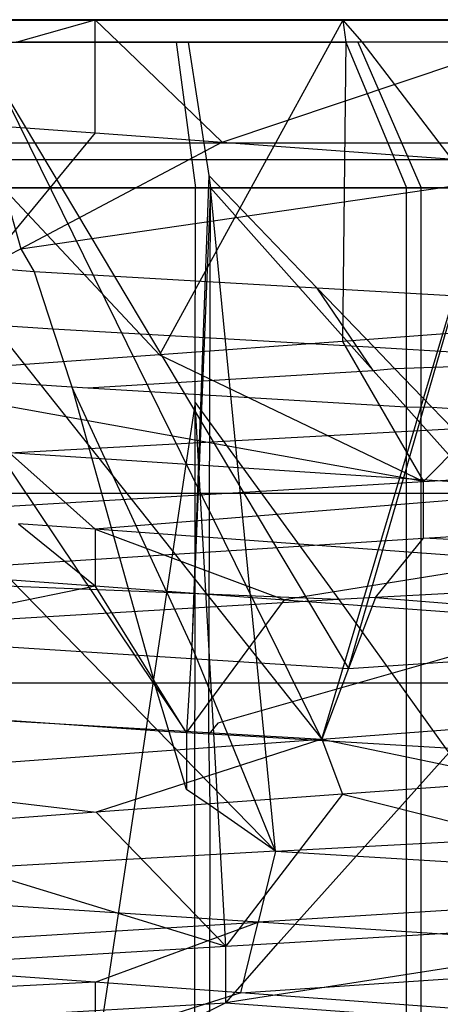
# Model space of a CAD drawing. Extents: x -23.4 to 23.6, y 0.3 to 4.
# Tile 89 of 189: x -17.22 to -17.1944, y 3.6029 to 3.6629. Entities that reach past the tile are written whole.
import ezdxf

# ---------------------------------------------------------------- set-up
doc = ezdxf.new("R2010")
doc.units = 0
doc.header["$MEASUREMENT"] = 0
doc.layers.get('0').update_dxf_attribs({"color": 13, "linetype": 'CONTINUOUS'})

# ---------------------------------------------------------------- blocks, each defined once
blk = doc.blocks.new('FOURTY_V_PM_STL')
at = {"color": 0}
for p, q in [((23.138932, 3.66285, -0.669291), (-23.16028, 3.66285, -0.669291)), ((23.138932, 3.66285, -0.669291), (-23.16028, 3.66285, -0.669291)), ((-17.215397, 3.66285, -0.220472), (-17.244674, 3.66285, -0.213257)), ((-17.215397, 3.66285, -0.220472), (-17.244674, 3.66285, -0.213257)), ((-17.230472, 3.662828, -0.096319), (-17.200322, 3.662828, -0.096319)), ((-17.230472, 3.662828, -0.096319), (-17.200322, 3.662828, -0.096319)), ((-17.220194, 3.661484, -0.22021), (-17.215397, 3.66285, -0.220472)), ((-17.220194, 3.661484, -0.22021), (-17.215397, 3.66285, -0.220472)), ((-17.215398, 3.661484, -0.220328), (-17.215397, 3.66285, -0.220472)), ((-17.215398, 3.661484, -0.220328), (-17.215397, 3.66285, -0.220472)), ((-17.215397, 3.66285, -0.220472), (-17.213965, 3.661478, -0.220279)), ((-17.186124, 3.66285, -0.213257), (-17.215397, 3.66285, -0.220472)), ((-17.215397, 3.66285, -0.220472), (-17.213965, 3.661478, -0.220279)), ((-17.186124, 3.66285, -0.213257), (-17.215397, 3.66285, -0.220472)), ((-17.200322, 3.662828, -0.096319), (-17.211478, 3.642467, -0.09461)), ((-17.200322, 3.662828, -0.096319), (-17.211478, 3.642467, -0.09461)), ((-17.200322, 3.662828, -0.096319), (-17.19348, 3.66285, -0.098425)), ((-17.200322, 3.662828, -0.096319), (-17.19348, 3.66285, -0.098425)), ((-17.200322, 3.662828, -0.096319), (-17.200121, 3.661484, -0.095477)), ((-17.200322, 3.662828, -0.096319), (-17.200121, 3.661484, -0.095477)), ((-17.200322, 3.662828, -0.096319), (-17.199161, 3.661499, -0.096277)), ((-17.200322, 3.662828, -0.096319), (-13.900437, 3.655358, -0.06076)), ((-17.200322, 3.662828, -0.096319), (-13.900437, 3.655358, -0.06076)), ((-17.200322, 3.662828, -0.096319), (-17.199161, 3.661499, -0.096277)), ((-17.229356, 3.661518, -0.095778), (-17.211478, 3.642467, -0.09461)), ((-17.229356, 3.661518, -0.095778), (-17.211478, 3.642467, -0.09461)), ((-17.200121, 3.661484, -0.095477), (-17.199161, 3.661499, -0.096277)), ((-17.200121, 3.661484, -0.095477), (-17.199161, 3.661499, -0.096277)), ((-17.199161, 3.661499, -0.096277), (-17.186013, 3.644324, -0.101763)), ((-17.199161, 3.661499, -0.096277), (-17.186013, 3.644324, -0.101763)), ((-17.199161, 3.661499, -0.096277), (-17.192825, 3.661499, -0.09832)), ((-17.199161, 3.661499, -0.096277), (-17.192825, 3.661499, -0.09832)), ((-17.199161, 3.661499, -0.096277), (-17.192825, 3.661499, -0.09832)), ((-17.199161, 3.661499, -0.096277), (-17.192825, 3.661499, -0.09832)), ((-17.220925, 3.661484, -0.093874), (-17.210456, 3.661484, -0.093813)), ((-17.220925, 3.661484, -0.093874), (-17.210456, 3.661484, -0.093813)), ((-17.215398, 3.661484, -0.220328), (-17.220194, 3.661484, -0.22021)), ((-17.215398, 3.661484, -0.220328), (-17.220194, 3.661484, -0.22021)), ((-17.215397, 3.65596, -0.220472), (-17.215398, 3.661484, -0.220328)), ((-17.215397, 3.65596, -0.220472), (-17.215398, 3.661484, -0.220328)), ((-17.213965, 3.661478, -0.220279), (-17.215398, 3.661484, -0.220328)), ((-17.213965, 3.661478, -0.220279), (-17.215398, 3.661484, -0.220328)), ((-17.209726, 3.661484, -0.22015), (-17.213965, 3.661478, -0.220279)), ((-17.209726, 3.661484, -0.22015), (-17.213965, 3.661478, -0.220279)), ((-17.213965, 3.661478, -0.220279), (-17.207649, 3.655395, -0.219994)), ((-17.213965, 3.661478, -0.220279), (-17.207649, 3.655395, -0.219994)), ((-17.210456, 3.661484, -0.093813), (-17.200121, 3.661484, -0.095477)), ((-17.210456, 3.661484, -0.093813), (-17.200121, 3.661484, -0.095477)), ((-17.210456, 3.661484, -0.093813), (-17.209276, 3.652619, -0.078504)), ((-17.210456, 3.661484, -0.093813), (-17.209276, 3.652619, -0.078504)), ((-17.19941, 3.661484, -0.218367), (-17.209726, 3.661484, -0.22015)), ((-17.209726, 3.661484, -0.22015), (-17.208464, 3.653373, -0.234265)), ((-17.19941, 3.661484, -0.218367), (-17.209726, 3.661484, -0.22015)), ((-17.209726, 3.661484, -0.22015), (-17.208464, 3.653373, -0.234265)), ((-17.207649, 3.655395, -0.219994), (-17.189528, 3.661484, -0.214911)), ((-17.207649, 3.655395, -0.219994), (-17.189528, 3.661484, -0.214911)), ((-17.200121, 3.661484, -0.095477), (-17.200327, 3.64328, -0.096318)), ((-17.200121, 3.661484, -0.095477), (-17.200327, 3.64328, -0.096318)), ((-17.200121, 3.661484, -0.095477), (-17.196437, 3.652619, -0.080571)), ((-17.200121, 3.661484, -0.095477), (-17.196437, 3.652619, -0.080571)), ((-17.189528, 3.661484, -0.214911), (-17.19941, 3.661484, -0.218367)), ((-17.19941, 3.661484, -0.218367), (-17.195554, 3.652619, -0.23323)), ((-17.189528, 3.661484, -0.214911), (-17.19941, 3.661484, -0.218367)), ((-17.19941, 3.661484, -0.218367), (-17.195554, 3.652619, -0.23323)), ((-17.201598, 3.619073, -0.096018), (-17.189358, 3.66007, -0.096801)), ((-17.201598, 3.619073, -0.096018), (-17.189358, 3.66007, -0.096801)), ((-17.199965, 3.623379, -0.088741), (-17.189358, 3.66007, -0.096801)), ((-17.199965, 3.623379, -0.088741), (-17.189358, 3.66007, -0.096801)), ((-17.221353, 3.65916, -0.089163), (-17.199965, 3.623379, -0.088741)), ((-17.201598, 3.619073, -0.096018), (-17.221353, 3.65916, -0.089163)), ((-17.221353, 3.65916, -0.089163), (-17.199965, 3.623379, -0.088741)), ((-17.201598, 3.619073, -0.096018), (-17.221353, 3.65916, -0.089163)), ((-17.232793, 3.658352, -0.089581), (-17.201598, 3.619073, -0.096018)), ((-17.232793, 3.658352, -0.089581), (-17.201598, 3.619073, -0.096018)), ((-17.234429, 3.657348, -0.21753), (-17.215397, 3.65596, -0.220472)), ((-17.234429, 3.657348, -0.21753), (-17.215397, 3.65596, -0.220472)), ((-17.215397, 3.65596, -0.220472), (-17.222165, 3.647747, -0.235095)), ((-17.215397, 3.65596, -0.220472), (-17.222165, 3.647747, -0.235095)), ((-17.215397, 3.65596, -0.220472), (-17.207649, 3.655395, -0.219994)), ((-17.215397, 3.65596, -0.220472), (-17.207649, 3.655395, -0.219994)), ((-23.16028, 3.655358, -0.06076), (-13.900437, 3.655358, -0.06076)), ((-23.16028, 3.655358, -0.06076), (-13.900437, 3.655358, -0.06076)), ((-17.207649, 3.655395, -0.219994), (-17.219919, 3.648902, -0.233253)), ((-17.207649, 3.655395, -0.219994), (-17.219919, 3.648902, -0.233253)), ((-17.207649, 3.655395, -0.219994), (-17.186121, 3.653825, -0.213256)), ((-17.207649, 3.655395, -0.219994), (-17.186121, 3.653825, -0.213256)), ((23.138932, 3.654333, -0.716985), (-23.16028, 3.654333, -0.716985)), ((23.138932, 3.654333, -0.716985), (-23.16028, 3.654333, -0.716985)), ((-17.219919, 3.648902, -0.233253), (-17.186121, 3.653825, -0.213256)), ((-17.219919, 3.648902, -0.233253), (-17.186121, 3.653825, -0.213256)), ((-17.221167, 3.653397, -0.233265), (-17.219919, 3.648902, -0.233253)), ((-17.221167, 3.653397, -0.233265), (-17.219919, 3.648902, -0.233253)), ((-17.208464, 3.653373, -0.234265), (-17.209497, 3.624728, -0.234588)), ((-17.208464, 3.653373, -0.234265), (-17.209497, 3.624728, -0.234588)), ((-17.208464, 3.653373, -0.234265), (-17.208369, 3.652619, -0.235444)), ((-17.208464, 3.653373, -0.234265), (-17.208369, 3.652619, -0.235444)), ((-17.208464, 3.653373, -0.234265), (-17.208369, 3.652619, -0.235444)), ((-17.20187, 3.64652, -0.231966), (-17.208464, 3.653373, -0.234265)), ((-17.208464, 3.653373, -0.234265), (-17.208369, 3.652619, -0.235444)), ((-17.20187, 3.64652, -0.231966), (-17.208464, 3.653373, -0.234265)), ((-17.232137, 3.652696, -0.231068), (-17.211713, 3.622273, -0.234835)), ((-17.232137, 3.652696, -0.231068), (-17.211713, 3.622273, -0.234835)), ((-17.222281, 3.652619, -0.07858), (-17.209276, 3.652619, -0.078504)), ((-17.222281, 3.652619, -0.07858), (-17.209276, 3.652619, -0.078504)), ((-17.208369, 3.652619, -0.235444), (-17.221374, 3.652619, -0.235519)), ((-17.208369, 3.652619, -0.235444), (-17.221374, 3.652619, -0.235519)), ((-17.208369, 3.652619, -0.235444), (-17.209497, 3.624728, -0.234588)), ((-17.208369, 3.652619, -0.235444), (-17.209497, 3.624728, -0.234588)), ((-17.2093, 3.639558, -0.078957), (-17.209276, 3.652619, -0.078504)), ((-17.2093, 3.639558, -0.078957), (-17.209276, 3.652619, -0.078504)), ((-17.209276, 3.652619, -0.078504), (-17.196437, 3.652619, -0.080571)), ((-17.209276, 3.652619, -0.078504), (-17.196437, 3.652619, -0.080571)), ((-17.208478, 3.619387, -0.235114), (-17.208369, 3.652619, -0.235444)), ((-17.208478, 3.619387, -0.235114), (-17.208369, 3.652619, -0.235444)), ((-17.195554, 3.652619, -0.23323), (-17.208369, 3.652619, -0.235444)), ((-17.195554, 3.652619, -0.23323), (-17.208369, 3.652619, -0.235444)), ((-17.204414, 3.612252, -0.234611), (-17.208369, 3.652619, -0.235444)), ((-17.208369, 3.652619, -0.235444), (-17.198464, 3.641514, -0.231625)), ((-17.208369, 3.652619, -0.235444), (-17.198464, 3.641514, -0.231625)), ((-17.204414, 3.612252, -0.234611), (-17.208369, 3.652619, -0.235444)), ((-17.196437, 3.652619, -0.080571), (-17.184113, 3.652619, -0.084722)), ((-17.196437, 3.385894, -0.080571), (-17.196437, 3.652619, -0.080571)), ((-17.196437, 3.652619, -0.080571), (-17.184113, 3.652619, -0.084722)), ((-17.196437, 3.385894, -0.080571), (-17.196437, 3.652619, -0.080571)), ((-17.183279, 3.652619, -0.228936), (-17.195554, 3.652619, -0.23323)), ((-17.195554, 3.385894, -0.23323), (-17.195554, 3.652619, -0.23323)), ((-17.183279, 3.652619, -0.228936), (-17.195554, 3.652619, -0.23323)), ((-17.195554, 3.385894, -0.23323), (-17.195554, 3.652619, -0.23323)), ((-17.222165, 3.647747, -0.235095), (-17.219919, 3.648902, -0.233253)), ((-17.222165, 3.647747, -0.235095), (-17.219919, 3.648902, -0.233253)), ((-17.219919, 3.648902, -0.233253), (-17.219095, 3.647506, -0.234088)), ((-17.219919, 3.648902, -0.233253), (-17.219095, 3.647506, -0.234088)), ((-17.219095, 3.647506, -0.234088), (-17.222165, 3.647747, -0.235095)), ((-17.219095, 3.647506, -0.234088), (-17.222165, 3.647747, -0.235095)), ((-17.20187, 3.64652, -0.231966), (-17.219095, 3.647506, -0.234088)), ((-17.219095, 3.647506, -0.234088), (-17.217969, 3.644018, -0.234096)), ((-17.219095, 3.647506, -0.234088), (-17.217969, 3.644018, -0.234096)), ((-17.219095, 3.647506, -0.234088), (-17.217969, 3.644018, -0.234096)), ((-17.20187, 3.64652, -0.231966), (-17.219095, 3.647506, -0.234088)), ((-17.219095, 3.647506, -0.234088), (-17.217969, 3.644018, -0.234096)), ((-17.18407, 3.645501, -0.228813), (-17.20187, 3.64652, -0.231966)), ((-17.20187, 3.64652, -0.231966), (-17.19839, 3.642906, -0.231134)), ((-17.18407, 3.645501, -0.228813), (-17.20187, 3.64652, -0.231966)), ((-17.198464, 3.641514, -0.231625), (-17.20187, 3.64652, -0.231966)), ((-17.20187, 3.64652, -0.231966), (-17.19839, 3.642906, -0.231134)), ((-17.20187, 3.64652, -0.231966), (-17.19839, 3.642906, -0.231134)), ((-17.198464, 3.641514, -0.231625), (-17.20187, 3.64652, -0.231966)), ((-17.20187, 3.64652, -0.231966), (-17.19839, 3.642906, -0.231134)), ((-17.217969, 3.644018, -0.234096), (-17.222165, 3.644302, -0.235095)), ((-17.217969, 3.644018, -0.234096), (-17.222165, 3.644302, -0.235095)), ((-17.186013, 3.644324, -0.101763), (-17.200327, 3.64328, -0.096318)), ((-17.186013, 3.644324, -0.101763), (-17.200327, 3.64328, -0.096318)), ((-17.186013, 3.644324, -0.101763), (-17.195394, 3.634748, -0.082183)), ((-17.186013, 3.644324, -0.101763), (-17.195394, 3.634748, -0.082183)), ((-17.19839, 3.642906, -0.231134), (-17.217969, 3.644018, -0.234096)), ((-17.217969, 3.644018, -0.234096), (-17.216816, 3.640516, -0.234193)), ((-17.217969, 3.644018, -0.234096), (-17.216816, 3.640516, -0.234193)), ((-17.217969, 3.644018, -0.234096), (-17.216816, 3.640516, -0.234193)), ((-17.217969, 3.644018, -0.234096), (-17.216816, 3.640516, -0.234193)), ((-17.19839, 3.642906, -0.231134), (-17.217969, 3.644018, -0.234096)), ((-17.200327, 3.64328, -0.096318), (-17.211478, 3.642467, -0.09461)), ((-17.200327, 3.64328, -0.096318), (-17.211478, 3.642467, -0.09461)), ((-17.200327, 3.64328, -0.096318), (-17.195394, 3.634748, -0.082183)), ((-17.200327, 3.64328, -0.096318), (-17.195394, 3.634748, -0.082183)), ((-17.211478, 3.642467, -0.09461), (-17.230467, 3.641082, -0.096317)), ((-17.211478, 3.642467, -0.09461), (-17.230467, 3.641082, -0.096317)), ((-17.211478, 3.642467, -0.09461), (-17.195394, 3.634748, -0.082183)), ((-17.211478, 3.642467, -0.09461), (-17.195394, 3.634748, -0.082183)), ((-17.18407, 3.642056, -0.228813), (-17.19839, 3.642906, -0.231134)), ((-17.18407, 3.642056, -0.228813), (-17.19839, 3.642906, -0.231134)), ((-17.19839, 3.642906, -0.231134), (-17.19716, 3.641636, -0.230884)), ((-17.19839, 3.642906, -0.231134), (-17.19716, 3.641636, -0.230884)), ((-17.19716, 3.641636, -0.230884), (-17.18407, 3.642056, -0.228813)), ((-17.19716, 3.641636, -0.230884), (-17.18407, 3.642056, -0.228813)), ((-17.232977, 3.641517, -0.231137), (-17.204414, 3.612252, -0.234611)), ((-17.232977, 3.641517, -0.231137), (-17.204414, 3.612252, -0.234611)), ((-17.215836, 3.640453, -0.23395), (-17.198464, 3.641514, -0.231625)), ((-17.215836, 3.640453, -0.23395), (-17.198464, 3.641514, -0.231625)), ((-17.198464, 3.641514, -0.231625), (-17.19716, 3.641636, -0.230884)), ((-17.198464, 3.641514, -0.231625), (-17.19716, 3.641636, -0.230884)), ((-17.198464, 3.641514, -0.231625), (-17.196484, 3.639303, -0.231004)), ((-17.198464, 3.641514, -0.231625), (-17.196484, 3.639303, -0.231004)), ((-17.198464, 3.641514, -0.231625), (-17.196484, 3.639303, -0.231004)), ((-17.198464, 3.641514, -0.231625), (-17.196484, 3.639303, -0.231004)), ((-17.19716, 3.641636, -0.230884), (-17.194889, 3.639277, -0.230219)), ((-17.19716, 3.641636, -0.230884), (-17.194889, 3.639277, -0.230219)), ((-17.19716, 3.641636, -0.230884), (-17.194889, 3.639277, -0.230219)), ((-17.19716, 3.641636, -0.230884), (-17.194889, 3.639277, -0.230219)), ((-17.195394, 3.634748, -0.082183), (-17.230467, 3.641082, -0.096317)), ((-17.195394, 3.634748, -0.082183), (-17.230467, 3.641082, -0.096317)), ((-17.221151, 3.640798, -0.235177), (-17.216816, 3.640516, -0.234193)), ((-17.221151, 3.640798, -0.235177), (-17.216816, 3.640516, -0.234193)), ((-17.216816, 3.640516, -0.234193), (-17.215836, 3.640453, -0.23395)), ((-17.216816, 3.640516, -0.234193), (-17.215836, 3.640453, -0.23395)), ((-17.209497, 3.624728, -0.234588), (-17.216816, 3.640516, -0.234193)), ((-17.216816, 3.640516, -0.234193), (-17.211713, 3.622273, -0.234835)), ((-17.209497, 3.624728, -0.234588), (-17.216816, 3.640516, -0.234193)), ((-17.216816, 3.640516, -0.234193), (-17.211713, 3.622273, -0.234835)), ((-17.215836, 3.640453, -0.23395), (-17.196484, 3.639303, -0.231004)), ((-17.215836, 3.640453, -0.23395), (-17.196484, 3.639303, -0.231004)), ((-17.2093, 3.639558, -0.078957), (-17.215397, 3.59912, -0.079571)), ((-17.2093, 3.639558, -0.078957), (-17.215397, 3.59912, -0.079571)), ((-17.209321, 3.602096, -0.079386), (-17.2093, 3.639558, -0.078957)), ((-17.209321, 3.602096, -0.079386), (-17.2093, 3.639558, -0.078957)), ((-17.209321, 3.602096, -0.079386), (-17.2093, 3.639558, -0.078957)), ((-17.209321, 3.602096, -0.079386), (-17.2093, 3.639558, -0.078957)), ((-17.2093, 3.639558, -0.078957), (-17.200566, 3.627565, -0.081546)), ((-17.2093, 3.639558, -0.078957), (-17.200566, 3.627565, -0.081546)), ((-17.207437, 3.606479, -0.079979), (-17.2093, 3.639558, -0.078957)), ((-17.207437, 3.606479, -0.079979), (-17.2093, 3.639558, -0.078957)), ((-17.196484, 3.639303, -0.231004), (-17.194889, 3.639277, -0.230219)), ((-17.196484, 3.639303, -0.231004), (-17.177035, 3.617524, -0.224445)), ((-17.196484, 3.639303, -0.231004), (-17.177035, 3.617524, -0.224445)), ((-17.196484, 3.639303, -0.231004), (-17.194889, 3.639277, -0.230219)), ((-17.194889, 3.639277, -0.230219), (-17.182882, 3.638541, -0.228278)), ((-17.194889, 3.639277, -0.230219), (-17.182882, 3.638541, -0.228278)), ((-17.194889, 3.639277, -0.230219), (-17.173777, 3.617331, -0.223339)), ((-17.194889, 3.639277, -0.230219), (-17.173777, 3.617331, -0.223339)), ((-17.220597, 3.636491, -0.227739), (-17.182882, 3.638541, -0.228278)), ((-17.220597, 3.636491, -0.227739), (-17.182882, 3.638541, -0.228278)), ((-17.185993, 3.634235, -0.221501), (-17.220597, 3.636491, -0.227739)), ((-17.220597, 3.636491, -0.227739), (-17.215397, 3.631846, -0.220472)), ((-17.220597, 3.636491, -0.227739), (-17.215397, 3.631846, -0.220472)), ((-17.185993, 3.634235, -0.221501), (-17.220597, 3.636491, -0.227739)), ((-17.195394, 3.634748, -0.082183), (-17.162537, 3.636798, -0.100248)), ((-17.195394, 3.634748, -0.082183), (-17.162537, 3.636798, -0.100248)), ((-17.234259, 3.632457, -0.081889), (-17.195394, 3.634748, -0.082183)), ((-17.234259, 3.632457, -0.081889), (-17.195394, 3.634748, -0.082183)), ((-17.195394, 3.631303, -0.082183), (-17.195394, 3.634748, -0.082183)), ((-17.195394, 3.631303, -0.082183), (-17.195394, 3.634748, -0.082183)), ((23.138932, 3.634022, -0.028828), (-23.16028, 3.634022, -0.028828)), ((23.138932, 3.634022, -0.028828), (-23.16028, 3.634022, -0.028828)), ((-17.185993, 3.634235, -0.221501), (-17.215397, 3.631846, -0.220472)), ((-17.185993, 3.634235, -0.221501), (-17.215397, 3.631846, -0.220472)), ((-17.195394, 3.631303, -0.082183), (-17.162537, 3.633353, -0.100248)), ((-17.195394, 3.631303, -0.082183), (-17.162537, 3.633353, -0.100248)), ((-17.220048, 3.632185, -0.220301), (-17.215397, 3.628401, -0.220472)), ((-17.215397, 3.631846, -0.220472), (-17.220048, 3.632185, -0.220301)), ((-17.189105, 3.629929, -0.214723), (-17.215397, 3.631846, -0.220472)), ((-17.215397, 3.631846, -0.220472), (-17.203861, 3.62756, -0.219407)), ((-17.215397, 3.631846, -0.220472), (-17.203861, 3.62756, -0.219407)), ((-17.215397, 3.631846, -0.220472), (-17.215397, 3.628401, -0.220472)), ((-17.189105, 3.629929, -0.214723), (-17.215397, 3.631846, -0.220472)), ((-17.233015, 3.628888, -0.082233), (-17.195394, 3.631303, -0.082183)), ((-17.233015, 3.628888, -0.082233), (-17.195394, 3.631303, -0.082183)), ((-17.198333, 3.627685, -0.081464), (-17.195394, 3.631303, -0.082183)), ((-17.198333, 3.627685, -0.081464), (-17.195394, 3.631303, -0.082183)), ((-17.183191, 3.630649, -0.088236), (-17.195394, 3.631303, -0.082183)), ((-17.183191, 3.630649, -0.088236), (-17.195394, 3.631303, -0.082183)), ((-17.189105, 3.629929, -0.214723), (-17.203861, 3.62756, -0.219407)), ((-17.189105, 3.629929, -0.214723), (-17.203861, 3.62756, -0.219407)), ((-17.230791, 3.629523, -0.218563), (-17.215397, 3.628401, -0.220472)), ((-17.230791, 3.629523, -0.218563), (-17.215397, 3.628401, -0.220472)), ((-17.200566, 3.627565, -0.081546), (-17.233015, 3.628888, -0.082233)), ((-17.200566, 3.627565, -0.081546), (-17.233015, 3.628888, -0.082233)), ((-17.246612, 3.621988, -0.228185), (-17.215397, 3.628401, -0.220472)), ((-17.246612, 3.621988, -0.228185), (-17.215397, 3.628401, -0.220472)), ((-17.215397, 3.628401, -0.220472), (-17.203861, 3.62756, -0.219407)), ((-17.209821, 3.61946, -0.235189), (-17.215397, 3.628401, -0.220472)), ((-17.209821, 3.61946, -0.235189), (-17.215397, 3.628401, -0.220472)), ((-17.215397, 3.628401, -0.220472), (-17.203861, 3.62756, -0.219407)), ((-17.18519, 3.628422, -0.087638), (-17.198333, 3.627685, -0.081464)), ((-17.18519, 3.628422, -0.087638), (-17.198333, 3.627685, -0.081464)), ((-17.200566, 3.627565, -0.081546), (-17.234259, 3.625567, -0.081889)), ((-17.200566, 3.627565, -0.081546), (-17.234259, 3.625567, -0.081889)), ((-17.209821, 3.61946, -0.235189), (-17.203861, 3.62756, -0.219407)), ((-17.209821, 3.61946, -0.235189), (-17.203861, 3.62756, -0.219407)), ((-17.203861, 3.62756, -0.219407), (-17.186129, 3.626267, -0.213259)), ((-17.203861, 3.62756, -0.219407), (-17.186129, 3.626267, -0.213259)), ((-17.198333, 3.627685, -0.081464), (-17.200566, 3.627565, -0.081546)), ((-17.198333, 3.627685, -0.081464), (-17.200566, 3.627565, -0.081546)), ((-17.200566, 3.627565, -0.081546), (-17.193869, 3.618236, -0.084013)), ((-17.200566, 3.627565, -0.081546), (-17.193869, 3.618236, -0.084013)), ((-17.198333, 3.627685, -0.081464), (-17.199965, 3.623379, -0.088741)), ((-17.198333, 3.627685, -0.081464), (-17.199965, 3.623379, -0.088741)), ((-17.198333, 3.627685, -0.081464), (-17.169389, 3.625453, -0.104127)), ((-17.198333, 3.627685, -0.081464), (-17.169389, 3.625453, -0.104127)), ((-17.186129, 3.626267, -0.213259), (-17.207916, 3.620052, -0.234016)), ((-17.186129, 3.626267, -0.213259), (-17.207916, 3.620052, -0.234016)), ((-17.234259, 3.625567, -0.081889), (-17.199965, 3.623379, -0.088741)), ((-17.234259, 3.625567, -0.081889), (-17.199965, 3.623379, -0.088741)), ((-17.199965, 3.623379, -0.088741), (-17.169389, 3.625453, -0.104127)), ((-17.199965, 3.623379, -0.088741), (-17.169389, 3.625453, -0.104127)), ((-17.209497, 3.624728, -0.234588), (-17.209821, 3.61946, -0.235189)), ((-17.209497, 3.624728, -0.234588), (-17.209821, 3.61946, -0.235189)), ((-17.207294, 3.619313, -0.23437), (-17.209497, 3.624728, -0.234588)), ((-17.207294, 3.619313, -0.23437), (-17.209497, 3.624728, -0.234588)), ((-17.207294, 3.619313, -0.23437), (-17.209497, 3.624728, -0.234588)), ((-17.207294, 3.619313, -0.23437), (-17.209497, 3.624728, -0.234588)), ((-17.199965, 3.623379, -0.088741), (-17.201598, 3.619073, -0.096018)), ((-17.199965, 3.623379, -0.088741), (-17.201598, 3.619073, -0.096018)), ((23.138932, 3.622491, -0.766727), (-23.16028, 3.622491, -0.766727)), ((23.138932, 3.622491, -0.766727), (-23.16028, 3.622491, -0.766727)), ((-17.210885, 3.619523, -0.235003), (-17.246612, 3.621988, -0.228185)), ((-17.210885, 3.619523, -0.235003), (-17.246612, 3.621988, -0.228185)), ((-17.210885, 3.619523, -0.235003), (-17.211713, 3.622273, -0.234835)), ((-17.211713, 3.622273, -0.234835), (-17.209821, 3.61946, -0.235189)), ((-17.211713, 3.622273, -0.234835), (-17.209821, 3.61946, -0.235189)), ((-17.210885, 3.619523, -0.235003), (-17.211713, 3.622273, -0.234835)), ((-17.235377, 3.62107, -0.089922), (-17.201598, 3.619073, -0.096018)), ((-17.235377, 3.62107, -0.089922), (-17.201598, 3.619073, -0.096018)), ((-17.201598, 3.619073, -0.096018), (-17.17426, 3.621147, -0.109775)), ((-17.201598, 3.619073, -0.096018), (-17.17426, 3.621147, -0.109775)), ((-17.207916, 3.620052, -0.234016), (-17.208478, 3.619387, -0.235114)), ((-17.207916, 3.620052, -0.234016), (-17.208478, 3.619387, -0.235114)), ((-17.23326, 3.616764, -0.097074), (-17.201598, 3.619073, -0.096018)), ((-17.23326, 3.616764, -0.097074), (-17.201598, 3.619073, -0.096018)), ((-17.201598, 3.619073, -0.096018), (-17.215331, 3.614627, -0.094488)), ((-17.201598, 3.619073, -0.096018), (-17.215331, 3.614627, -0.094488)), ((-17.209821, 3.61946, -0.235189), (-17.210885, 3.619523, -0.235003)), ((-17.209821, 3.616016, -0.235189), (-17.210885, 3.619523, -0.235003)), ((-17.209821, 3.61946, -0.235189), (-17.210885, 3.619523, -0.235003)), ((-17.209821, 3.616016, -0.235189), (-17.210885, 3.619523, -0.235003)), ((-17.208478, 3.619387, -0.235114), (-17.209821, 3.61946, -0.235189)), ((-17.209821, 3.61946, -0.235189), (-17.209821, 3.616016, -0.235189)), ((-17.209821, 3.61946, -0.235189), (-17.209821, 3.616016, -0.235189)), ((-17.208478, 3.619387, -0.235114), (-17.209821, 3.61946, -0.235189)), ((-17.207294, 3.619313, -0.23437), (-17.208478, 3.619387, -0.235114)), ((-17.208391, 3.615035, -0.235241), (-17.208478, 3.619387, -0.235114)), ((-17.208391, 3.615035, -0.235241), (-17.208478, 3.619387, -0.235114)), ((-17.207294, 3.619313, -0.23437), (-17.208478, 3.619387, -0.235114)), ((-17.177035, 3.617524, -0.224445), (-17.207294, 3.619313, -0.23437)), ((-17.204414, 3.612252, -0.234611), (-17.207294, 3.619313, -0.23437)), ((-17.204414, 3.612252, -0.234611), (-17.207294, 3.619313, -0.23437)), ((-17.177035, 3.617524, -0.224445), (-17.207294, 3.619313, -0.23437)), ((-17.201598, 3.619073, -0.096018), (-17.200327, 3.615721, -0.096318)), ((-17.201598, 3.619073, -0.096018), (-17.200327, 3.615721, -0.096318)), ((-17.201598, 3.619073, -0.096018), (-17.189293, 3.616525, -0.100151)), ((-17.201598, 3.619073, -0.096018), (-17.189293, 3.616525, -0.100151)), ((-17.204242, 3.606665, -0.081078), (-17.193869, 3.618236, -0.084013)), ((-17.204242, 3.606665, -0.081078), (-17.193869, 3.618236, -0.084013)), ((-17.23326, 3.616764, -0.097074), (-17.215331, 3.614627, -0.094488)), ((-17.23326, 3.616764, -0.097074), (-17.215331, 3.614627, -0.094488)), ((-17.208391, 3.615035, -0.235241), (-17.209821, 3.616016, -0.235189)), ((-17.208391, 3.615035, -0.235241), (-17.209821, 3.616016, -0.235189)), ((-17.189293, 3.616525, -0.100151), (-17.200327, 3.615721, -0.096318)), ((-17.189293, 3.616525, -0.100151), (-17.200327, 3.615721, -0.096318)), ((-17.200327, 3.615721, -0.096318), (-17.215331, 3.614627, -0.094488)), ((-17.200327, 3.615721, -0.096318), (-17.215331, 3.614627, -0.094488)), ((-17.200327, 3.615721, -0.096318), (-17.207437, 3.606479, -0.079979)), ((-17.200327, 3.615721, -0.096318), (-17.207437, 3.606479, -0.079979)), ((-17.200327, 3.615721, -0.096318), (-17.171876, 3.608586, -0.09286)), ((-17.200327, 3.615721, -0.096318), (-17.171876, 3.608586, -0.09286)), ((-17.208476, 3.564425, -0.235024), (-17.208391, 3.615035, -0.235241)), ((-17.208476, 3.564425, -0.235024), (-17.208391, 3.615035, -0.235241)), ((-17.204414, 3.612252, -0.234611), (-17.208391, 3.615035, -0.235241)), ((-17.204414, 3.612252, -0.234611), (-17.208391, 3.615035, -0.235241)), ((-17.215331, 3.614627, -0.094488), (-17.230472, 3.613522, -0.096319)), ((-17.215331, 3.614627, -0.094488), (-17.230472, 3.613522, -0.096319)), ((-17.215331, 3.614627, -0.094488), (-17.207437, 3.606479, -0.079979)), ((-17.215331, 3.614627, -0.094488), (-17.207437, 3.606479, -0.079979)), ((-17.204414, 3.612252, -0.234611), (-17.173777, 3.613887, -0.223339)), ((-17.204414, 3.612252, -0.234611), (-17.173777, 3.613887, -0.223339)), ((-17.230472, 3.613522, -0.096319), (-17.207437, 3.606479, -0.079979)), ((-17.230472, 3.613522, -0.096319), (-17.207437, 3.606479, -0.079979)), ((-17.204414, 3.612252, -0.234611), (-17.240577, 3.610235, -0.223278)), ((-17.204414, 3.612252, -0.234611), (-17.240577, 3.610235, -0.223278)), ((-17.204414, 3.612252, -0.234611), (-17.205466, 3.607946, -0.227227)), ((-17.204414, 3.612252, -0.234611), (-17.205466, 3.607946, -0.227227)), ((-17.204414, 3.612252, -0.234611), (-17.172257, 3.610341, -0.221958)), ((-17.204414, 3.612252, -0.234611), (-17.172257, 3.610341, -0.221958)), ((-17.205466, 3.607946, -0.227227), (-17.240577, 3.610235, -0.223278)), ((-17.205466, 3.607946, -0.227227), (-17.240577, 3.610235, -0.223278)), ((-17.169229, 3.610149, -0.220234), (-17.205466, 3.607946, -0.227227)), ((-17.169229, 3.610149, -0.220234), (-17.205466, 3.607946, -0.227227)), ((-17.171876, 3.608586, -0.09286), (-17.207437, 3.603034, -0.079979)), ((-17.204242, 3.606665, -0.081078), (-17.171876, 3.608586, -0.09286)), ((-17.204242, 3.606665, -0.081078), (-17.171876, 3.608586, -0.09286)), ((-17.204242, 3.606665, -0.081078), (-17.171876, 3.608586, -0.09286)), ((-17.23791, 3.605928, -0.216312), (-17.205466, 3.607946, -0.227227)), ((-17.23791, 3.605928, -0.216312), (-17.205466, 3.607946, -0.227227)), ((-17.215397, 3.604287, -0.220472), (-17.205466, 3.607946, -0.227227)), ((-17.215397, 3.604287, -0.220472), (-17.205466, 3.607946, -0.227227)), ((-17.206517, 3.60364, -0.219843), (-17.205466, 3.607946, -0.227227)), ((-17.206517, 3.60364, -0.219843), (-17.205466, 3.607946, -0.227227)), ((-17.173646, 3.605843, -0.214227), (-17.205466, 3.607946, -0.227227)), ((-17.173646, 3.605843, -0.214227), (-17.205466, 3.607946, -0.227227)), ((-17.245673, 3.604225, -0.085694), (-17.207437, 3.606479, -0.079979)), ((-17.245673, 3.604225, -0.085694), (-17.207437, 3.606479, -0.079979)), ((-17.207437, 3.603034, -0.079979), (-17.204242, 3.606665, -0.081078)), ((-17.207437, 3.606479, -0.079979), (-17.204242, 3.606665, -0.081078)), ((-17.207437, 3.603034, -0.079979), (-17.204242, 3.606665, -0.081078)), ((-17.207437, 3.606479, -0.079979), (-17.204242, 3.606665, -0.081078)), ((-17.207437, 3.603034, -0.079979), (-17.204242, 3.606665, -0.081078)), ((-17.207437, 3.603034, -0.079979), (-17.207437, 3.606479, -0.079979)), ((-17.207437, 3.603034, -0.079979), (-17.207437, 3.606479, -0.079979)), ((-17.207437, 3.603034, -0.079979), (-17.207437, 3.606479, -0.079979)), ((-17.207437, 3.603034, -0.079979), (-17.207437, 3.606479, -0.079979)), ((-17.215397, 3.604287, -0.220472), (-17.23791, 3.605928, -0.216312)), ((-17.215397, 3.604287, -0.220472), (-17.23791, 3.605928, -0.216312)), ((-17.206517, 3.60364, -0.219843), (-17.173646, 3.605843, -0.214227)), ((-17.206517, 3.60364, -0.219843), (-17.173646, 3.605843, -0.214227)), ((-17.215397, 3.604287, -0.220472), (-17.24298, 3.602853, -0.214113)), ((-17.215397, 3.604287, -0.220472), (-17.24298, 3.602853, -0.214113)), ((-17.206517, 3.60364, -0.219843), (-17.215397, 3.604287, -0.220472)), ((-17.215397, 3.604287, -0.220472), (-17.215397, 3.600842, -0.220472)), ((-17.215397, 3.604287, -0.220472), (-17.215397, 3.600842, -0.220472)), ((-17.206517, 3.60364, -0.219843), (-17.215397, 3.604287, -0.220472)), ((-17.206517, 3.60364, -0.219843), (-17.215397, 3.600842, -0.220472)), ((-17.206517, 3.60364, -0.219843), (-17.215397, 3.600842, -0.220472)), ((-17.186129, 3.602153, -0.213259), (-17.206517, 3.60364, -0.219843)), ((-17.186129, 3.602153, -0.213259), (-17.206517, 3.60364, -0.219843)), ((-17.245673, 3.60078, -0.085694), (-17.207437, 3.603034, -0.079979)), ((-17.245673, 3.60078, -0.085694), (-17.207437, 3.603034, -0.079979)), ((-17.207437, 3.603034, -0.079979), (-17.209321, 3.602096, -0.079386)), ((-17.207437, 3.603034, -0.079979), (-17.209321, 3.602096, -0.079386)), ((-17.207437, 3.603034, -0.079979), (-17.181286, 3.601131, -0.087437)), ((-17.207437, 3.603034, -0.079979), (-17.181286, 3.601131, -0.087437))]:
    blk.add_line(p, q, dxfattribs=at)

msp = doc.modelspace()

# ---------------------------------------------------------------- block references
at = {"color": 0}
msp.add_blockref('FOURTY_V_PM_STL', (0, 0), dxfattribs=at)

doc.saveas('drawing.dxf')
